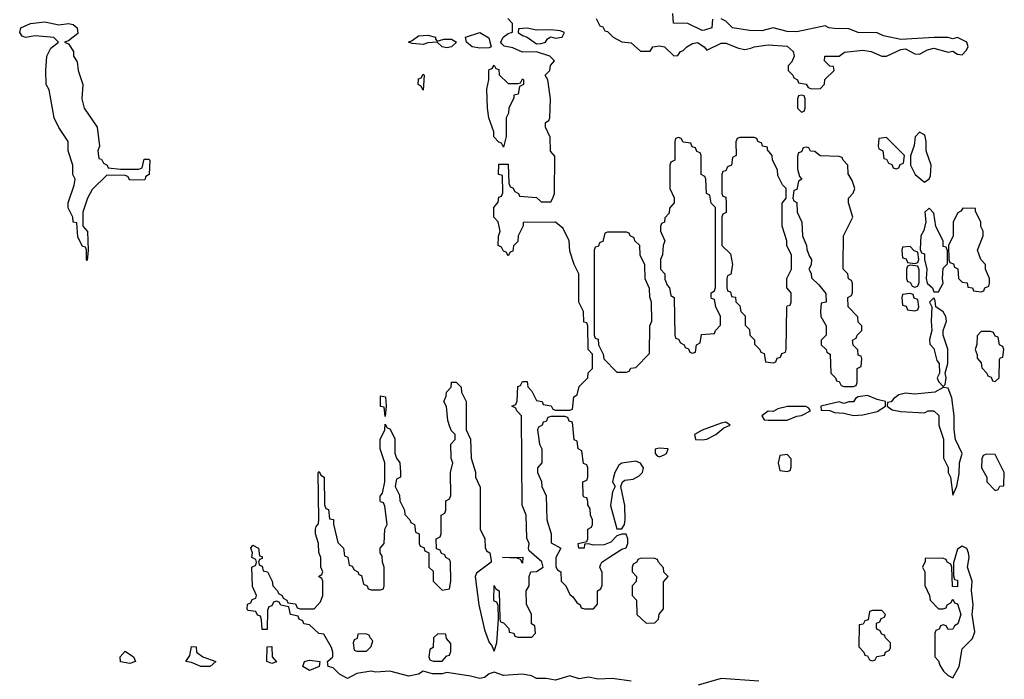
# Model space of a CAD drawing. Header units: inches. Extents: x 2777885 to 2884230, y 684484 to 829189.
# Tile 83 of 239: x 2851244 to 2855408, y 764535 to 767324. Entities that reach past the tile are written whole.
import ezdxf

# ---------------------------------------------------------------- set-up
doc = ezdxf.new("R2010")
doc.units = ezdxf.units.IN
doc.header["$MEASUREMENT"] = 0
doc.layers.add('C8756', color=7, linetype='Continuous')

msp = doc.modelspace()

# ---------------------------------------------------------------- linework, layer by layer
at = {"layer": 'C8756', "color": 6}
for points in [[(2854174, 767326), (2854170.7, 767290), (2854139.8, 767280.2), (2854130, 767279.3), (2854070, 767308), (2854008.7, 767310), (2854006, 767350)], [(2853830, 764528), (2853750, 764538.7), (2853690, 764535.8), (2853650, 764544.7), (2853610, 764538), (2853570, 764549.6), (2853510, 764531.8), (2853470, 764539.3), (2853430, 764539.3), (2853408, 764550), (2853370, 764557), (2853290, 764551.3), (2853250, 764566), (2853230, 764559), (2853210, 764542.7), (2853190, 764538.4), (2853150, 764549.3), (2853050, 764564.5), (2853030, 764558), (2852990, 764558), (2852950, 764569.2), (2852930, 764557.2), (2852890, 764549.3), (2852810, 764569.3), (2852750, 764566), (2852730, 764569.3), (2852670, 764559.3), (2852630, 764539), (2852597, 764557), (2852570, 764584), (2852548, 764590), (2852546, 764610), (2852568, 764630), (2852568.7, 764650), (2852562, 764670), (2852530, 764726), (2852509, 764729), (2852470, 764766), (2852446, 764770), (2852442, 764782), (2852426, 764790), (2852422, 764802), (2852388.9, 764808.9), (2852382, 764842), (2852348.4, 764848.4), (2852342, 764862), (2852330, 764866), (2852318, 764862), (2852310, 764846), (2852298, 764842), (2852292.7, 764827.3), (2852290, 764746), (2852270, 764746), (2852267.3, 764787.3), (2852262, 764802), (2852250, 764806), (2852242, 764822), (2852210, 764826), (2852206, 764830), (2852207.3, 764852.7), (2852222, 764858), (2852227.3, 764872.7), (2852242, 764878), (2852246, 764890), (2852228, 764928), (2852226, 765010), (2852242, 765018), (2852246, 765030), (2852242, 765042), (2852226, 765050), (2852228, 765070), (2852222, 765090), (2852230, 765102), (2852254, 765090), (2852258, 765058), (2852270, 765054), (2852270, 765046), (2852258, 765042), (2852254, 765030), (2852258, 765018), (2852270, 765014), (2852274, 764994), (2852292, 764990), (2852312, 764950), (2852314, 764930), (2852334, 764910), (2852338, 764898), (2852354, 764890), (2852358, 764878), (2852374, 764870), (2852378, 764858), (2852410, 764854), (2852418, 764838), (2852430, 764834), (2852490, 764834), (2852516.4, 764863.6), (2852526, 764890), (2852526, 764950), (2852522, 764962), (2852508, 764970), (2852522, 764978), (2852526, 764990), (2852518, 765010), (2852518, 765050), (2852508.4, 765071.6), (2852508, 765110), (2852495.3, 765150), (2852495.3, 765170), (2852498, 765182), (2852507.3, 765192.7), (2852508.4, 765211.6), (2852506, 765410), (2852510, 765414), (2852518, 765398), (2852531, 765390), (2852532.7, 765272.7), (2852538, 765258), (2852550, 765254), (2852554, 765214), (2852571, 765211), (2852571.6, 765191.6), (2852590, 765114), (2852614, 765090), (2852618, 765058), (2852631.3, 765051.3), (2852638, 765018), (2852650, 765014), (2852658, 764998), (2852674, 764990), (2852678, 764978), (2852690, 764974), (2852698, 764938), (2852714, 764930), (2852718, 764918), (2852730, 764914), (2852770, 764914), (2852782, 764918), (2852786, 764930), (2852786, 765010), (2852778, 765030), (2852776.4, 765056.4), (2852768, 765070), (2852768, 765090), (2852786, 765110), (2852788, 765170), (2852798, 765190), (2852788, 765268), (2852782, 765282), (2852770, 765286), (2852768.4, 765291.6), (2852768, 765310), (2852778, 765322), (2852788, 765370), (2852788, 765450), (2852769, 765510), (2852769, 765550), (2852788, 765590), (2852790, 765614), (2852798, 765598), (2852810, 765594), (2852830, 765554), (2852831.1, 765491.1), (2852838, 765470), (2852851.3, 765450), (2852854, 765410), (2852854, 765390), (2852838, 765382), (2852832, 765350), (2852850, 765314), (2852851.3, 765290), (2852872, 765250), (2852872.7, 765232.7), (2852894, 765210), (2852898, 765198), (2852914, 765190), (2852918, 765158), (2852934, 765150), (2852934, 765110), (2852938, 765098), (2852952.7, 765092.7), (2852958, 765078), (2852974, 765070), (2852974, 765010), (2852992, 764992), (2852992, 764950), (2853030, 764912), (2853062, 764918), (2853068, 764950), (2853066, 765030), (2853062, 765042), (2853046, 765050), (2853042, 765062), (2853027.3, 765067.3), (2853022, 765082), (2853007.3, 765087.3), (2853006, 765130), (2853022, 765138), (2853026, 765150), (2853026, 765230), (2853042, 765238), (2853046, 765250), (2853046, 765290), (2853062, 765298), (2853067.3, 765312.7), (2853066, 765410), (2853075.3, 765450), (2853068.7, 765468.7), (2853068, 765530), (2853086, 765550), (2853086, 765570), (2853070, 765586), (2853063.1, 765603.1), (2853055.3, 765630), (2853048.4, 765688.4), (2853038, 765710), (2853048, 765732), (2853048.7, 765750), (2853068.7, 765771.3), (2853070, 765792), (2853090, 765792), (2853111, 765771), (2853112, 765750), (2853132, 765710), (2853132, 765590), (2853151.1, 765551.1), (2853154, 765470), (2853171.1, 765411.1), (2853172, 765390), (2853191.6, 765348.4), (2853192, 765170), (2853211.3, 765130), (2853212.7, 765092.7), (2853218, 765078), (2853232, 765070), (2853238, 765038), (2853238, 765030), (2853175.5, 764984.5), (2853170.5, 764970), (2853185.5, 764850), (2853210, 764744.7), (2853230, 764691.3), (2853239.8, 764679.8), (2853250, 764654), (2853262, 764690), (2853269.5, 764790), (2853268, 764848), (2853262, 764862), (2853250, 764866), (2853249.4, 764869.4), (2853250, 764932), (2853258, 764918), (2853272, 764910), (2853274, 764790), (2853278, 764778), (2853290, 764774), (2853312, 764750), (2853314, 764734), (2853334, 764730), (2853338, 764718), (2853350, 764714), (2853410, 764714), (2853426, 764730), (2853422, 764762), (2853408, 764770), (2853408, 764810), (2853387.3, 764852.7), (2853386, 764910), (2853398, 764930), (2853398, 764970), (2853406, 764990), (2853430, 764991), (2853458, 765010), (2853452.5, 765032.5), (2853398, 765078), (2853395.3, 765090), (2853398, 765110), (2853388.4, 765131.6), (2853386, 765230), (2853368.4, 765271.6), (2853366, 765650), (2853346, 765670), (2853342, 765682), (2853326, 765690), (2853342, 765698), (2853347.3, 765712.7), (2853350, 765774), (2853362, 765778), (2853370, 765794), (2853390, 765794), (2853392.7, 765772.7), (2853410, 765754), (2853430, 765714), (2853454, 765710), (2853458, 765698), (2853491.3, 765691.3), (2853498, 765678), (2853510, 765674), (2853570, 765674), (2853582, 765678), (2853588, 765730), (2853602, 765738), (2853610, 765774), (2853646, 765810), (2853648.7, 765831.3), (2853666, 765850), (2853666, 765910), (2853648.7, 765930), (2853646, 766030), (2853642, 766042), (2853630, 766046), (2853628, 766090), (2853608.7, 766130), (2853608.7, 766250), (2853589.3, 766289.3), (2853570, 766346), (2853568, 766390), (2853542, 766442), (2853510, 766468), (2853372.7, 766467.3), (2853372.7, 766452.7), (2853352, 766410), (2853350, 766386), (2853332, 766368), (2853330, 766346), (2853318, 766342), (2853310, 766326), (2853302, 766342), (2853290, 766346), (2853282, 766362), (2853268, 766370), (2853268.9, 766408.9), (2853275.3, 766430), (2853268, 766470), (2853248.7, 766490), (2853248.7, 766530), (2853267.3, 766552.7), (2853270, 766574), (2853282, 766578), (2853287.3, 766592.7), (2853286, 766666), (2853269.4, 766669.4), (2853270, 766714), (2853310, 766714), (2853312.7, 766632.7), (2853318, 766618), (2853330, 766614), (2853338, 766598), (2853354, 766590), (2853358, 766578), (2853430, 766572), (2853450, 766554), (2853490, 766554), (2853498, 766570), (2853506, 766590), (2853507.3, 766747.3), (2853488.9, 766768.9), (2853487.3, 766827.3), (2853468, 766870), (2853468, 766890), (2853482, 766898), (2853486, 766910), (2853488.7, 766990), (2853478, 767070), (2853466, 767090), (2853486, 767110), (2853488.7, 767131.3), (2853506, 767150), (2853486, 767170), (2853430, 767188.7), (2853370, 767186.6), (2853330, 767206), (2853292.9, 767212.9), (2853282.7, 767222.7), (2853279, 767230), (2853289, 767250), (2853310, 767266), (2853328, 767272), (2853328, 767308), (2853308, 767330)], [(2853682, 767330), (2853698, 767298), (2853710, 767294), (2853718, 767278), (2853730, 767274), (2853753.4, 767250), (2853790, 767230.4), (2853830, 767227.3), (2853870, 767192), (2853910, 767192), (2853922, 767210), (2853950, 767214.4), (2853971, 767210), (2854010, 767172), (2854027.3, 767172.7), (2854038, 767190), (2854050, 767194.8), (2854065.2, 767210), (2854090, 767224.4), (2854110, 767228.2), (2854138.8, 767210), (2854150, 767196), (2854210, 767224.9), (2854230, 767224.9), (2854283.4, 767203.4), (2854310, 767199.1), (2854336.6, 767203.4), (2854350, 767210.4), (2854410, 767217.6), (2854490, 767213), (2854515.5, 767190), (2854518.8, 767170), (2854510, 767146), (2854494, 767130), (2854494, 767110), (2854514, 767090), (2854518, 767078), (2854534, 767070), (2854538, 767058), (2854570, 767052), (2854578, 767038), (2854592.7, 767032.7), (2854630, 767034), (2854648, 767052), (2854649.1, 767070.9), (2854688, 767110), (2854686, 767126), (2854670, 767128), (2854648, 767150), (2854649.6, 767170.4), (2854709.1, 767170.9), (2854732.3, 767187.7), (2854810, 767195.3), (2854844.7, 767190), (2854890, 767170.4), (2854910, 767170.5), (2854970, 767198.8), (2854990, 767200.7), (2855030, 767180.5), (2855050, 767178), (2855083.6, 767196.4), (2855110, 767204.4), (2855170, 767186.8), (2855190, 767191.3), (2855210, 767178.8), (2855230, 767176), (2855246.3, 767193.7), (2855255.3, 767210), (2855249, 767230), (2855210, 767249.3), (2855190, 767244), (2855169.2, 767249.2), (2855110.7, 767249.3), (2854970, 767240.9), (2854896.5, 767256.5), (2854870, 767269.3), (2854790, 767269.6), (2854750, 767286), (2854690, 767286.6), (2854666, 767290), (2854650, 767298), (2854530, 767272.7), (2854490, 767275.1), (2854430, 767289.5), (2854382, 767278), (2854330, 767278.7), (2854259, 767290), (2854230, 767318), (2854210, 767328.7)], [(2854370, 764527.6), (2854210, 764538.7), (2854114, 764510)]]:
    msp.add_lwpolyline(points, dxfattribs=at)
for points in [[(2851410, 767303), (2851450, 767308.2), (2851470, 767304), (2851486.8, 767290), (2851490, 767266), (2851450, 767235.3), (2851434, 767230), (2851450, 767222), (2851471, 767190), (2851471.3, 767170), (2851486.4, 767146.4), (2851491.3, 767110), (2851510.9, 767050.9), (2851506.8, 766990), (2851516, 766950), (2851571, 766870), (2851582, 766790), (2851574, 766770), (2851578, 766738), (2851590, 766734), (2851598, 766718), (2851614, 766710), (2851618, 766698), (2851670, 766692), (2851747.3, 766692.7), (2851762, 766698), (2851770, 766734), (2851790, 766734), (2851794, 766730), (2851792, 766670), (2851778, 766662), (2851772.7, 766647.3), (2851710, 766646), (2851702, 766662), (2851690, 766666), (2851612.7, 766667.3), (2851550, 766606), (2851530.9, 766569.1), (2851511, 766510), (2851511.6, 766451.6), (2851531, 766429), (2851534, 766350), (2851530, 766306), (2851526, 766310), (2851526, 766350), (2851522, 766362), (2851510, 766366), (2851490, 766406), (2851486, 766466), (2851470, 766468), (2851468.7, 766490), (2851449.1, 766529.1), (2851449, 766550), (2851474.6, 766625.4), (2851478, 766650), (2851469.3, 766669.3), (2851468.7, 766710), (2851449, 766770), (2851448.7, 766808.7), (2851410, 766868), (2851389.3, 766909.3), (2851368.4, 767028.4), (2851355.3, 767050), (2851354, 767110), (2851359, 767170), (2851376, 767204), (2851408, 767230), (2851388.7, 767248.7), (2851310, 767256), (2851269.2, 767249.2), (2851254.6, 767254.6), (2851244, 767270), (2851249, 767290), (2851290, 767307.7), (2851350, 767314.9)], [(2853010, 767234), (2853037.2, 767242.8), (2853070, 767242.8), (2853091.3, 767230), (2853070, 767209.3), (2853050, 767206), (2853030, 767209.3), (2853009.1, 767229.1), (2852970, 767226.6), (2852950, 767219.5), (2852903.7, 767223.7), (2852888.7, 767230), (2852904.1, 767235.9), (2852930, 767256.3), (2852970, 767258.8), (2853002, 767250), (2853002, 767242)], [(2853190, 767203.7), (2853158, 767210), (2853134, 767230), (2853128.7, 767250), (2853190, 767271), (2853227.5, 767247.5), (2853238, 767210), (2853230, 767205.2)], [(2853390, 767289), (2853354, 767286), (2853352, 767270), (2853370, 767258), (2853390, 767251), (2853430, 767222.8), (2853450, 767224), (2853468, 767230), (2853476.5, 767243.5), (2853490, 767251.3), (2853510, 767246.8), (2853538, 767250), (2853548, 767270), (2853530, 767277.2), (2853490, 767281.2), (2853430, 767279.5)], [(2852950, 767026), (2852942, 767042), (2852928.7, 767050), (2852930, 767074), (2852942, 767078), (2852950, 767094), (2852954, 767090)], [(2853310, 767054), (2853350, 767054), (2853362, 767058), (2853370, 767074), (2853374, 767070), (2853374, 767050), (2853358, 767042), (2853352, 767010), (2853334, 767006), (2853334, 766994), (2853312, 766950), (2853311.1, 766928.9), (2853302, 766910), (2853302, 766830), (2853290, 766786), (2853282, 766802), (2853270, 766806), (2853249.3, 766829.3), (2853249, 766850), (2853228.7, 766910), (2853222, 766950), (2853219, 767030), (2853228, 767070), (2853228.4, 767108.4), (2853230, 767114), (2853242, 767118), (2853250, 767132), (2853258, 767118), (2853270, 767114), (2853272, 767092)], [(2854550, 767006), (2854538, 767002), (2854534, 766990), (2854534, 766950), (2854550, 766934), (2854562, 766938), (2854566, 766950), (2854566, 766990), (2854562, 767002)], [(2855050, 766848.7), (2855031, 766829), (2855027.1, 766792.9), (2855011.1, 766748.9), (2855011, 766710), (2855031, 766670), (2855070, 766638), (2855090, 766651.3), (2855095.9, 766664.1), (2855099.3, 766710), (2855078, 766770), (2855078, 766810), (2855073.2, 766830), (2855070, 766838)], [(2854030, 766826), (2854018, 766822), (2854014, 766810), (2854014, 766730), (2853998, 766722), (2853994, 766710), (2853994, 766610), (2854011.6, 766571.6), (2854012, 766550), (2853992.7, 766527.3), (2853990, 766506), (2853972.7, 766487.3), (2853971.6, 766468.4), (2853958, 766462), (2853954, 766450), (2853954, 766430), (2853972, 766390), (2853964.7, 766370), (2853962, 766330), (2853954, 766310), (2853954, 766270), (2853972, 766250), (2853972.7, 766227.3), (2853982, 766202), (2853992, 766190), (2853998, 766158), (2854011.3, 766150), (2854014, 765990), (2854018, 765978), (2854030, 765974), (2854038, 765958), (2854054, 765950), (2854058, 765938), (2854072.7, 765932.7), (2854078, 765918), (2854090, 765914), (2854102, 765918), (2854106, 765950), (2854122, 765958), (2854127.3, 765992.7), (2854182, 765998), (2854186, 766010), (2854207.3, 766032.7), (2854208, 766070), (2854188, 766110), (2854182, 766142), (2854170, 766146), (2854168.4, 766151.6), (2854168, 766170), (2854182, 766178), (2854187.3, 766192.7), (2854186, 766530), (2854168.4, 766548.4), (2854162, 766582), (2854148, 766590), (2854146, 766650), (2854142, 766662), (2854126, 766670), (2854126, 766750), (2854122, 766762), (2854107.3, 766767.3), (2854102, 766782), (2854087.3, 766787.3), (2854082, 766802), (2854050, 766806), (2854042, 766822)], [(2854350, 766826), (2854290, 766826), (2854278, 766822), (2854272.7, 766807.3), (2854274, 766750), (2854258, 766742), (2854254, 766710), (2854238, 766702), (2854230, 766686), (2854218, 766682), (2854214, 766670), (2854214, 766590), (2854218, 766578), (2854230, 766574), (2854231.3, 766550), (2854231.1, 766508.9), (2854218, 766502), (2854214, 766490), (2854214, 766370), (2854250, 766334), (2854258, 766290), (2854251.6, 766248.4), (2854238, 766242), (2854234, 766230), (2854234, 766190), (2854238, 766178), (2854250, 766174), (2854254, 766154), (2854270.9, 766150.9), (2854272, 766132), (2854290, 766114), (2854294, 766090), (2854311.6, 766071.6), (2854312.7, 766032.7), (2854330, 766014), (2854332, 765990), (2854350.9, 765970.9), (2854352, 765952), (2854374, 765930), (2854378, 765918), (2854392.7, 765912.7), (2854398, 765878), (2854430, 765874), (2854442, 765878), (2854447.3, 765892.7), (2854462, 765898), (2854467.3, 765912.7), (2854482, 765918), (2854486, 765930), (2854488.4, 766108.4), (2854490, 766114), (2854502, 766118), (2854506, 766130), (2854506, 766170), (2854488.7, 766190), (2854488.7, 766230), (2854508, 766270), (2854508.4, 766328.4), (2854488.7, 766370), (2854488.7, 766390), (2854468.4, 766451.6), (2854468.4, 766548.4), (2854486, 766570), (2854486, 766610), (2854470, 766626), (2854450, 766666), (2854448.7, 766690), (2854428, 766730), (2854426, 766750), (2854406, 766774), (2854406, 766786), (2854386, 766790), (2854382, 766802), (2854366, 766810), (2854362, 766822)], [(2854910, 766826), (2854878, 766822), (2854874, 766790), (2854878, 766778), (2854894, 766770), (2854898, 766738), (2854910, 766734), (2854918, 766718), (2854932.7, 766712.7), (2854938, 766698), (2854950, 766694), (2854962, 766698), (2854967.3, 766712.7), (2854982, 766718), (2854986, 766750)], [(2854570, 766786), (2854558, 766782), (2854550, 766766), (2854538, 766762), (2854532.7, 766747.3), (2854532.7, 766692.7), (2854542, 766662), (2854551.3, 766650), (2854538, 766642), (2854530, 766606), (2854518, 766602), (2854514, 766570), (2854518, 766558), (2854531.1, 766551.1), (2854532, 766510), (2854552, 766468), (2854554, 766410), (2854572, 766370), (2854572.7, 766352.7), (2854583.6, 766323.6), (2854592, 766310), (2854591.6, 766288.4), (2854582, 766270), (2854591.6, 766251.6), (2854592.7, 766232.7), (2854623.6, 766203.6), (2854652.7, 766167.3), (2854654, 766130), (2854634, 766126), (2854631.3, 766090), (2854632, 766070), (2854654, 766030), (2854654, 765990), (2854634, 765970), (2854634, 765950), (2854654, 765930), (2854658, 765918), (2854672, 765910), (2854674, 765830), (2854694, 765810), (2854698, 765798), (2854710, 765794), (2854718, 765778), (2854730, 765774), (2854770, 765774), (2854782, 765778), (2854786, 765790), (2854786, 765850), (2854802, 765858), (2854806, 765890), (2854802, 765902), (2854790, 765906), (2854788, 765928), (2854768.7, 765948.7), (2854766, 765970), (2854782, 765978), (2854786, 765990), (2854806, 766010), (2854806, 766030), (2854790, 766046), (2854788, 766068), (2854748, 766110), (2854746, 766150), (2854762, 766158), (2854766, 766170), (2854766, 766210), (2854762, 766222), (2854748.7, 766228.7), (2854746, 766250), (2854726, 766270), (2854726, 766290), (2854728, 766410), (2854768, 766490), (2854748.7, 766550), (2854748.7, 766570), (2854768.9, 766591.1), (2854775.3, 766610), (2854764.7, 766644.7), (2854748, 766672), (2854746, 766710), (2854726, 766730), (2854722, 766742), (2854710, 766746), (2854628.9, 766748.9), (2854607.3, 766767.3), (2854588.4, 766768.4), (2854582, 766782)], [(2855090, 766528), (2855072, 766510), (2855076, 766470), (2855067.1, 766432.9), (2855054.8, 766410), (2855052.7, 766352.7), (2855058, 766338), (2855070, 766334), (2855070.8, 766310), (2855081, 766270), (2855078, 766230), (2855082, 766210), (2855104.7, 766190), (2855110, 766174), (2855130, 766174), (2855149, 766210), (2855146, 766230), (2855150, 766274), (2855167.3, 766292.7), (2855167.3, 766347.3), (2855162, 766362), (2855150, 766366), (2855149, 766390), (2855119, 766450), (2855110, 766506)], [(2855232.7, 766527.3), (2855224.7, 766515.3), (2855211.6, 766508.4), (2855192, 766470), (2855191.3, 766410), (2855172, 766370), (2855174, 766310), (2855178, 766298), (2855192.7, 766292.7), (2855198, 766278), (2855211.6, 766271.6), (2855214, 766230), (2855230, 766214), (2855251.1, 766211.1), (2855254, 766194), (2855274, 766190), (2855278, 766178), (2855310, 766174), (2855322, 766178), (2855326, 766190), (2855342, 766198), (2855346, 766210), (2855346, 766230), (2855328.9, 766268.9), (2855328.7, 766290), (2855308.7, 766310), (2855295.3, 766350), (2855319, 766410), (2855319, 766430), (2855309, 766450), (2855308.7, 766470), (2855286, 766514), (2855286, 766526)], [(2853810, 766426), (2853730, 766426), (2853718, 766422), (2853710, 766386), (2853698, 766382), (2853690, 766366), (2853678, 766362), (2853674, 766350), (2853674, 765990), (2853678, 765978), (2853690, 765974), (2853692, 765950), (2853712, 765910), (2853714, 765890), (2853770, 765834), (2853810, 765834), (2853822, 765838), (2853828.7, 765851.3), (2853850, 765854), (2853907.3, 765912.7), (2853908.7, 766030), (2853918, 766050), (2853915.3, 766130), (2853908.9, 766151.1), (2853908, 766188), (2853888.9, 766228.9), (2853887.3, 766287.3), (2853868.4, 766328.4), (2853866, 766370), (2853846, 766390), (2853842, 766402), (2853826, 766410), (2853822, 766422)], [(2855010, 766366), (2854978, 766362), (2854974, 766350), (2854978, 766318), (2854992.7, 766312.7), (2854998, 766298), (2855030, 766294), (2855042, 766298), (2855046, 766310), (2855042, 766342), (2855027.3, 766347.3)], [(2855010, 766286), (2854998, 766282), (2854994, 766270), (2854994, 766230), (2854998, 766218), (2855010, 766214), (2855018, 766198), (2855030, 766194), (2855042, 766198), (2855047.3, 766212.7), (2855047.3, 766267.3), (2855042, 766282)], [(2855010, 766166), (2854978, 766162), (2854974, 766150), (2854978, 766118), (2854992.7, 766112.7), (2854998, 766098), (2855030, 766094), (2855042, 766098), (2855046, 766110), (2855042, 766142), (2855027.3, 766147.3), (2855022, 766162)], [(2855110, 766148), (2855092, 766130), (2855102, 766110), (2855098, 766050), (2855101, 766010), (2855092, 765972), (2855092.7, 765952.7), (2855110, 765934), (2855123, 765883), (2855132, 765870), (2855134, 765830), (2855124.7, 765810), (2855130, 765794), (2855150, 765774), (2855158, 765782), (2855162, 765810), (2855158, 765830), (2855168.7, 765871.3), (2855168.9, 765931.1), (2855149.1, 765990.9), (2855149, 766010), (2855163.7, 766050), (2855160.9, 766070), (2855150, 766089), (2855118, 766110), (2855116, 766136)], [(2855350, 766006), (2855310, 766006), (2855292.7, 765987.3), (2855291.6, 765951.6), (2855284.7, 765930), (2855292.7, 765907.3), (2855292.7, 765892.7), (2855310, 765874), (2855312.7, 765852.7), (2855334, 765830), (2855338, 765818), (2855352.7, 765812.7), (2855358, 765798), (2855370, 765794), (2855386, 765810), (2855387.3, 765887.3), (2855390, 765894), (2855402, 765898), (2855406, 765930), (2855402, 765942), (2855388, 765950), (2855382, 765982), (2855370, 765986), (2855362, 766002)], [(2855150, 765768.7), (2855114, 765750), (2855030, 765740.9), (2854990, 765745.2), (2854962.5, 765737.5), (2854939.1, 765720.9), (2854930, 765708), (2854914, 765706), (2854912, 765690), (2854934.4, 765674.4), (2854970, 765667.3), (2855070, 765662), (2855086, 765670), (2855110, 765670.4), (2855130.5, 765650.5), (2855130.8, 765610), (2855150.6, 765550.6), (2855151, 765470), (2855170.6, 765430.6), (2855171, 765410), (2855181, 765390), (2855190, 765314), (2855207.3, 765352.7), (2855216.5, 765403.5), (2855218, 765450), (2855229.2, 765490), (2855201.2, 765550), (2855195.6, 765590), (2855196.2, 765650), (2855186, 765726), (2855170, 765766)], [(2852790, 765646), (2852786, 765686), (2852769.5, 765689.5), (2852770, 765734), (2852791.3, 765730), (2852794, 765690)], [(2854830, 765735.3), (2854790, 765729.2), (2854778, 765722), (2854770, 765709), (2854750, 765708.7), (2854730, 765702), (2854710, 765709), (2854632, 765690), (2854634, 765674), (2854670, 765671.3), (2854690, 765664), (2854730, 765661), (2854770.8, 765650.8), (2854810, 765653.4), (2854870, 765668.2), (2854906, 765690), (2854906, 765710), (2854870, 765718)], [(2854490.9, 765689.1), (2854450, 765679), (2854430, 765668), (2854410, 765668.7), (2854382, 765650), (2854392, 765632), (2854410, 765631.3), (2854490, 765631), (2854530, 765647.7), (2854550, 765650.8), (2854588.7, 765670), (2854582, 765682), (2854569, 765689)], [(2853550, 765646), (2853490, 765646), (2853478, 765642), (2853470, 765626), (2853458, 765622), (2853454, 765610), (2853438, 765602), (2853434, 765590), (2853442, 765530), (2853452, 765510), (2853452, 765450), (2853434, 765430), (2853434, 765410), (2853451.1, 765371.1), (2853452, 765350), (2853471.1, 765311.1), (2853474, 765210), (2853491.1, 765151.1), (2853492, 765112), (2853532, 765090), (2853510.8, 765050), (2853510.8, 765010.8), (2853518, 764998), (2853532, 764990), (2853534, 764950), (2853554, 764930), (2853570, 764894), (2853583.6, 764883.6), (2853599.6, 764859.6), (2853614, 764850), (2853618, 764838), (2853632.7, 764832.7), (2853670, 764834), (2853687.3, 764852.7), (2853688, 764910), (2853702, 764918), (2853707.3, 764932.7), (2853707.3, 764987.3), (2853698, 765010), (2853700.4, 765019.6), (2853706, 765030), (2853735.3, 765050), (2853790, 765086), (2853808.9, 765091.1), (2853815.3, 765110), (2853815.3, 765130), (2853808.4, 765148.4), (2853790, 765149), (2853770, 765142), (2853744.5, 765115.5), (2853716.3, 765103.7), (2853670, 765102.7), (2853650, 765108.7), (2853632.7, 765107.3), (2853630.6, 765089.4), (2853608, 765090), (2853606, 765110), (2853642, 765118), (2853646, 765130), (2853646, 765170), (2853662, 765178), (2853666, 765190), (2853666, 765210), (2853658, 765230), (2853656.4, 765256.4), (2853647.3, 765272.7), (2853647.3, 765287.3), (2853642, 765302), (2853630, 765306), (2853627.3, 765312.7), (2853626, 765370), (2853642, 765378), (2853646, 765390), (2853646, 765430), (2853642, 765442), (2853628.4, 765448.4), (2853622, 765502), (2853606, 765510), (2853602, 765542), (2853588.4, 765548.4), (2853582, 765622), (2853567.3, 765627.3), (2853562, 765642)], [(2854230, 765622), (2854210, 765619), (2854130, 765588.7), (2854098, 765570), (2854102, 765550), (2854130, 765547.7), (2854150, 765551), (2854188.7, 765570), (2854222, 765598), (2854248, 765610)], [(2853947.7, 765512.3), (2853932, 765508), (2853931.3, 765490), (2853939.6, 765479.6), (2853950, 765476), (2853970, 765484), (2853979, 765490), (2853986, 765510)], [(2854490, 765486), (2854458, 765482), (2854452, 765450), (2854458, 765418), (2854490, 765414), (2854502, 765418), (2854507.3, 765432.7), (2854507.3, 765467.3)], [(2855332.7, 765487.3), (2855318, 765482), (2855312.7, 765467.3), (2855312, 765430), (2855334, 765390), (2855334, 765370), (2855370, 765334), (2855382, 765338), (2855388.4, 765351.6), (2855406, 765354), (2855408, 765410), (2855370, 765486)], [(2853850, 765457.2), (2853790, 765449.3), (2853778.5, 765441.5), (2853760.7, 765410), (2853754.8, 765390), (2853751.3, 765370), (2853762, 765350), (2853751.6, 765328.4), (2853742.8, 765270), (2853770, 765172), (2853790, 765172), (2853802, 765190), (2853805.2, 765210), (2853802.7, 765270), (2853786, 765350), (2853794, 765370), (2853803.3, 765376.7), (2853838, 765382), (2853864, 765396), (2853878, 765410), (2853882, 765430), (2853869.1, 765449.1)], [(2855230, 765098), (2855210, 765086), (2855192.7, 765027.3), (2855192.7, 764972.7), (2855198, 764958), (2855210, 764954), (2855210, 764926), (2855188.4, 764928.4), (2855186, 765010), (2855182, 765022), (2855166, 765030), (2855162, 765042), (2855147.3, 765047.3), (2855074, 765046), (2855074, 765034), (2855062, 765010), (2855071.3, 764990), (2855071.6, 764931.6), (2855092, 764890), (2855094, 764870), (2855130, 764834), (2855150, 764834), (2855162, 764838), (2855166, 764850), (2855182, 764858), (2855190, 764874), (2855198, 764858), (2855210, 764854), (2855224.7, 764810), (2855210.8, 764770), (2855198, 764762), (2855190, 764748), (2855170, 764746), (2855162, 764762), (2855150, 764766), (2855138, 764762), (2855132.7, 764747.3), (2855118, 764742), (2855114, 764730), (2855114, 764630), (2855130, 764614), (2855134.8, 764594.8), (2855151, 764570), (2855170, 764551), (2855190, 764542), (2855217.2, 764590), (2855230, 764664.7), (2855272.8, 764707.2), (2855283.6, 764736.4), (2855271.5, 764810), (2855276.2, 764850), (2855269, 764911), (2855272.7, 764950), (2855252.3, 765010), (2855259, 765050), (2855257.2, 765070), (2855250, 765088)], [(2853370, 765026), (2853362, 765042), (2853347.3, 765047.3), (2853286, 765050), (2853372, 765052)], [(2853872.7, 765047.3), (2853858, 765042), (2853854, 765030), (2853838, 765022), (2853834, 765010), (2853834, 764990), (2853852, 764970), (2853851.6, 764948.4), (2853834, 764930), (2853834, 764890), (2853852, 764870), (2853854, 764810), (2853892.7, 764772.7), (2853930, 764774), (2853946, 764790), (2853948.7, 764811.3), (2853967.3, 764832.7), (2853967.3, 764947.3), (2853986, 764970), (2853968.4, 764988.4), (2853967.3, 765007.3), (2853946, 765030), (2853942, 765042), (2853930, 765046)], [(2854890, 764826), (2854850, 764826), (2854838, 764822), (2854832.7, 764787.3), (2854818, 764782), (2854811.6, 764768.4), (2854794, 764766), (2854792.7, 764672.7), (2854814, 764650), (2854818, 764638), (2854830, 764634), (2854838, 764618), (2854850, 764614), (2854862, 764618), (2854868.4, 764631.6), (2854902, 764638), (2854906, 764650), (2854922, 764658), (2854926, 764670), (2854926, 764690), (2854906, 764710), (2854902, 764722), (2854890, 764726), (2854882, 764742), (2854870, 764746), (2854867.3, 764752.7), (2854867.3, 764772.7), (2854882, 764778), (2854887.3, 764792.7), (2854902, 764798), (2854906, 764810)], [(2852707.3, 764727.3), (2852674, 764726), (2852671.6, 764708.4), (2852658, 764702), (2852654, 764690), (2852658, 764658), (2852670, 764654), (2852710, 764654), (2852730, 764674), (2852738, 764698), (2852726, 764710), (2852722, 764722)], [(2853012.7, 764727.3), (2852994, 764710), (2852992, 764670), (2852978, 764662), (2852974, 764630), (2852978, 764618), (2852992.7, 764612.7), (2853030, 764612), (2853050, 764634), (2853062, 764638), (2853067.3, 764652.7), (2853067.3, 764687.3), (2853048.4, 764708.4), (2853046, 764726)], [(2851710, 764602), (2851670, 764609.5), (2851669, 764630), (2851690, 764654), (2851726, 764630), (2851734, 764610), (2851730, 764609.3)], [(2852050, 764589.4), (2852010, 764589.5), (2851970, 764606.6), (2851946, 764610), (2851964, 764636), (2851970, 764674), (2851990, 764672), (2851992, 764650), (2852018, 764630), (2852074, 764610)], [(2852310, 764602), (2852288.7, 764610), (2852290, 764672), (2852310, 764674), (2852312, 764630), (2852330, 764609)], [(2852470, 764573.2), (2852442, 764590), (2852448.7, 764610), (2852470, 764616), (2852514, 764610), (2852510, 764589.2)]]:
    msp.add_lwpolyline(points, close=True, dxfattribs=at)

doc.saveas('drawing.dxf')
